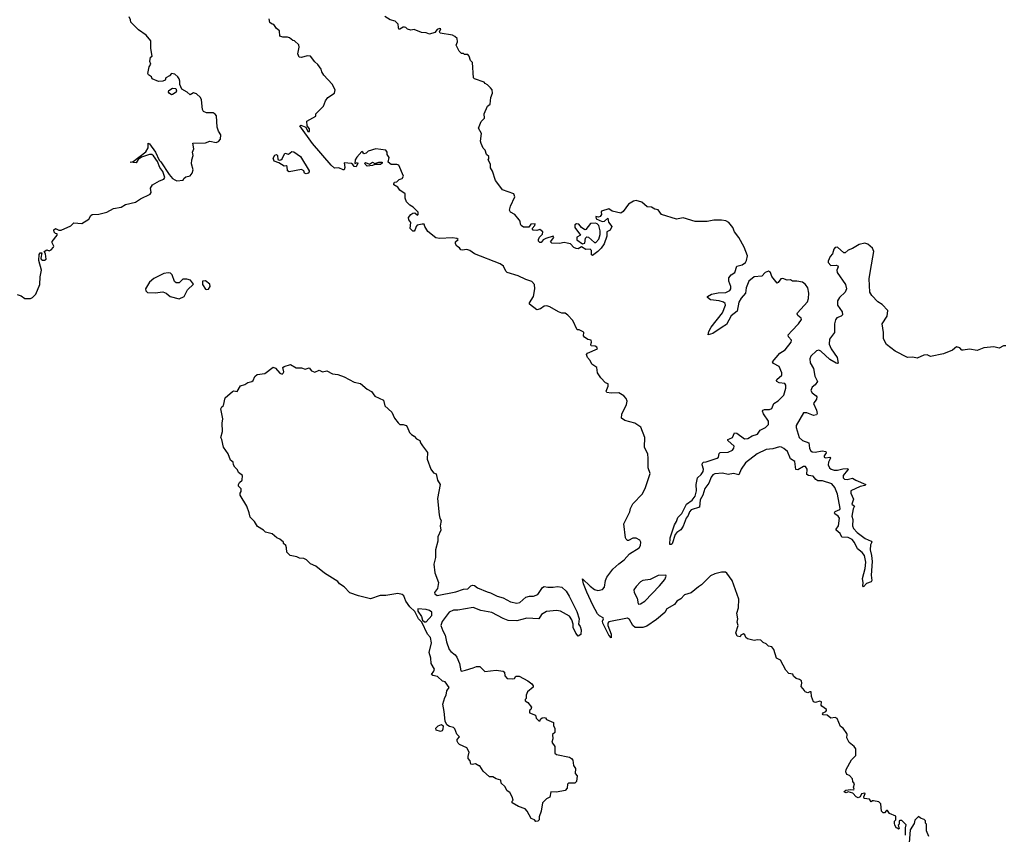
# Model space of a CAD drawing. Extents: x 2219101 to 2444320, y 201258 to 358766.
# Tile 70 of 256: x 2287687 to 2296692, y 229602 to 237058. Entities that reach past the tile are written whole.
import ezdxf

# ---------------------------------------------------------------- set-up
doc = ezdxf.new("R2010")
doc.units = 0

msp = doc.modelspace()

# ---------------------------------------------------------------- linework, layer by layer
at = {"layer": '0CON10XD'}
for points in [[(2287665, 234542.5), (2287701.7, 234531.7), (2287735, 234507.5), (2287785, 234506.7), (2287805, 234516.2), (2287834, 234545), (2287870.8, 234635), (2287874.2, 234705.8), (2287885.8, 234764.2), (2287860.8, 234855), (2287865, 234910), (2287875, 234922.5), (2287890, 234925), (2287881.2, 234875), (2287883.3, 234865), (2287895, 234856.2), (2287914.1, 234855.9), (2287930, 234865), (2287922.5, 234915), (2287910, 234935), (2287935, 234950), (2287955, 234942.5), (2287975, 234952.5), (2287997.5, 234975), (2288000, 234985), (2287982.5, 235015), (2287983, 235027), (2288030, 235085), (2288028.3, 235098.3), (2288015, 235100), (2288003, 235113), (2288000, 235135), (2288010, 235145), (2288015, 235147.5), (2288045, 235130), (2288065, 235130), (2288155, 235170), (2288183, 235197), (2288255, 235192.5), (2288319.3, 235230.7), (2288337.5, 235265), (2288350, 235275), (2288411.7, 235278.3), (2288485, 235297.5), (2288545, 235330), (2288615, 235342.5), (2288655, 235366.7), (2288745, 235388.8), (2288791.4, 235418.6), (2288879.5, 235460.5), (2288888.8, 235475), (2288883.5, 235515), (2288902.3, 235547.7), (2288965.7, 235584.3), (2289005, 235597.1), (2289015.4, 235614.6), (2288996.9, 235666.9), (2288970, 235705), (2288948.3, 235758.3), (2288910.8, 235810.8), (2288895, 235822.7), (2288875, 235824.6), (2288800.6, 235799.4), (2288771.1, 235778.9), (2288752.3, 235747.7), (2288697.5, 235755), (2288725, 235760), (2288841.3, 235848.7), (2288861.5, 235885), (2288861.9, 235928.1), (2288875, 235921.2), (2288930, 235845), (2288962.4, 235772.4), (2288977.8, 235757.8), (2289055, 235641.4), (2289083.8, 235605), (2289105, 235591.2), (2289125, 235583.3), (2289181.7, 235588.3), (2289187.5, 235605), (2289205, 235620), (2289245, 235627.5), (2289265.6, 235654.4), (2289273.8, 235685), (2289258.3, 235738.3), (2289261.2, 235775), (2289274, 235815), (2289268.8, 235845), (2289280, 235875), (2289271.7, 235928.3), (2289385, 235930), (2289425, 235946), (2289485, 235932.5), (2289505, 235943.3), (2289523.8, 235965), (2289526, 236005), (2289505, 236036.7), (2289491.4, 236075), (2289486.6, 236176.6), (2289474.3, 236194.3), (2289455, 236204), (2289395, 236204), (2289367.3, 236217.3), (2289358, 236235), (2289349.4, 236325), (2289341.4, 236345), (2289305, 236380), (2289275, 236386.7), (2289245, 236370), (2289217.5, 236395), (2289170.7, 236420.7), (2289150, 236465), (2289151.2, 236495), (2289145, 236517.5), (2289133.3, 236535), (2289105, 236557.5), (2289073.9, 236566.1), (2289056.4, 236543.6), (2289022.5, 236525), (2289016.7, 236503.3), (2288996.1, 236493.9), (2288955, 236491.2), (2288897.5, 236515), (2288892.5, 236535), (2288865, 236552.5), (2288857.5, 236565), (2288871.2, 236625), (2288885, 236650), (2288877.5, 236675), (2288883.3, 236715), (2288897.5, 236725), (2288886.7, 236795), (2288887.5, 236865), (2288843.3, 236915), (2288773.3, 236963.3), (2288704.1, 237034.1), (2288701.2, 237055), (2288686.7, 237085)], [(2292614.4, 234384.4), (2292535, 234430), (2292507.5, 234437.5), (2292482.5, 234435), (2292449.3, 234410.7), (2292415, 234400.8), (2292348, 234455), (2292348, 234465), (2292386, 234525), (2292399.2, 234595), (2292394.4, 234634.4), (2292372.1, 234662.1), (2292315, 234680), (2292244.4, 234714.4), (2292145, 234742.5), (2292132.9, 234755), (2292110.5, 234800.5), (2292081.9, 234821.9), (2291847.5, 234915), (2291805, 234946.2), (2291775, 234953.3), (2291735, 234947.5), (2291721.7, 234951.7), (2291710, 234970), (2291684.2, 234985), (2291671.2, 235005), (2291672.5, 235025), (2291697.5, 235045), (2291683.6, 235053.6), (2291645, 235061.9), (2291525, 235055.4), (2291492, 235062), (2291420.2, 235120.2), (2291391.2, 235165), (2291386.2, 235186.2), (2291367.5, 235187.5), (2291322.6, 235177.4), (2291311.4, 235165), (2291305, 235137.5), (2291295, 235123.3), (2291281.7, 235121.7), (2291257, 235147), (2291262.7, 235202.7), (2291246.7, 235225), (2291244.1, 235245.9), (2291263.3, 235275), (2291281.7, 235288.3), (2291300, 235290), (2291325, 235270), (2291332.5, 235275), (2291332.5, 235295), (2291285, 235342.5), (2291255, 235360), (2291225, 235390), (2291213.8, 235425), (2291212.5, 235465), (2291165, 235497.5), (2291146.4, 235526.4), (2291110, 235545), (2291107.5, 235555), (2291115, 235570), (2291135, 235572.5), (2291157.5, 235595), (2291184.4, 235605.6), (2291196.2, 235625), (2291155.6, 235725.6), (2291135, 235732.9), (2291085, 235733.3), (2291056.7, 235755), (2291066.7, 235795), (2291047.5, 235825), (2291047.5, 235845), (2291035, 235863.3), (2290944.2, 235874.2), (2290874.2, 235855.8), (2290855, 235837.5), (2290835, 235830), (2290826, 235846), (2290815, 235850), (2290769.8, 235800.2), (2290756, 235775), (2290751.7, 235741.7), (2290775, 235750), (2290780, 235745), (2290765, 235710), (2290745, 235713.8), (2290733.3, 235733.3), (2290720, 235740), (2290655, 235747.5), (2290661.2, 235705), (2290655.8, 235684.2), (2290646.4, 235683.6), (2290605, 235702), (2290565, 235700), (2290535, 235725.8), (2290364, 235924), (2290250, 236085), (2290257, 236093), (2290304.1, 236074.1), (2290323.3, 236035), (2290336, 236035), (2290338.3, 236058.3), (2290316, 236086), (2290312.5, 236127.5), (2290396.2, 236173.8), (2290396.7, 236195), (2290465, 236267.5), (2290483.3, 236315), (2290505.9, 236344.1), (2290567.5, 236385), (2290573.3, 236415), (2290545, 236466.7), (2290469.5, 236549.5), (2290450.5, 236580.5), (2290443.8, 236605), (2290415, 236647.5), (2290385, 236673.3), (2290345, 236722.5), (2290315, 236726.7), (2290265, 236711.2), (2290243.3, 236713.3), (2290231.2, 236745), (2290243.3, 236805), (2290238.8, 236828.8), (2290200, 236865), (2290185, 236867.5), (2290155, 236890), (2290135, 236896.2), (2290095, 236896.7), (2290066.7, 236906.7), (2290062.5, 236955), (2290037, 236977), (2290010, 237015), (2289995, 237017.5), (2289975, 237032.5), (2289970, 237065)], [(2293799.1, 232520.9), (2293782.8, 232497.2), (2293755, 232423.8), (2293735, 232389.2), (2293696.6, 232363.4), (2293683.1, 232346.9), (2293655, 232261.2), (2293645, 232253.3), (2293633.3, 232253.3), (2293636.9, 232315), (2293675.6, 232435), (2293694.5, 232465), (2293705, 232500.6), (2293742.2, 232537.8), (2293785, 232623.1), (2293838.2, 232661.8), (2293863.3, 232696.7), (2293876.2, 232745), (2293873.7, 232805), (2293884.5, 232865), (2293920.6, 232895), (2293936.6, 232923.4), (2293940.5, 232945), (2293927.5, 232985), (2293930.6, 232999.4), (2293940.3, 233009.7), (2293965, 233012.2), (2294065.8, 233044.2), (2294076.7, 233055), (2294085, 233087.5), (2294093.3, 233096.7), (2294165, 233099.3), (2294205, 233119.1), (2294219.1, 233135), (2294222.2, 233155), (2294164.3, 233205), (2294164, 233215), (2294177.6, 233222.4), (2294207.5, 233235), (2294225, 233277.5), (2294245, 233272.5), (2294315, 233221.5), (2294345, 233223.8), (2294385, 233248), (2294435, 233265.8), (2294460, 233300), (2294508.1, 233325), (2294535, 233353.1), (2294534.7, 233384.7), (2294489.8, 233449.8), (2294481.1, 233475), (2294484.2, 233485), (2294498.9, 233491.1), (2294545, 233490.5), (2294565, 233499.2), (2294585.4, 233544.6), (2294625, 233569.5), (2294675, 233622.7), (2294695.3, 233685.3), (2294694, 233714), (2294685, 233728.5), (2294633.3, 233735), (2294611.9, 233745), (2294608.1, 233755), (2294612.9, 233765), (2294657.1, 233802.9), (2294658.7, 233825), (2294633.9, 233883.9), (2294581.5, 233911.5), (2294572.6, 233927.4), (2294637.8, 234005), (2294688.9, 234035), (2294743.1, 234105), (2294746.2, 234125), (2294719.6, 234155), (2294714.7, 234175), (2294749.4, 234210.6), (2294810.4, 234275), (2294838, 234315), (2294834.2, 234325), (2294805, 234349.2), (2294798.1, 234365), (2294800.8, 234375), (2294893.3, 234475), (2294902.4, 234505), (2294904.7, 234555.3), (2294895, 234604.3), (2294873.2, 234635), (2294845, 234654.1), (2294795, 234666.1), (2294755.6, 234665.6), (2294735, 234675.6), (2294705, 234673.8), (2294665, 234690.5), (2294648, 234685), (2294625, 234651.2), (2294615, 234646.7), (2294566.7, 234706.7), (2294552.2, 234745), (2294535, 234755.5), (2294506, 234745), (2294475, 234709.2), (2294405, 234705.3), (2294355.4, 234665), (2294331.3, 234605), (2294324.4, 234555), (2294285, 234510.5), (2294265, 234471.4), (2294250.2, 234389.8), (2294195, 234348.5), (2294150.9, 234269.1), (2294110.6, 234245), (2294025, 234185.6), (2293982.5, 234175), (2293989.4, 234205), (2294010, 234245), (2294113.1, 234375), (2294142.3, 234445), (2294139.2, 234459.2), (2294122.2, 234472.2), (2294085, 234484.1), (2294006, 234495), (2293978.8, 234515), (2293976.7, 234525), (2294015, 234546.4), (2294075, 234558.7), (2294145, 234561.6), (2294180.4, 234579.6), (2294189.6, 234595), (2294191.8, 234615), (2294173.3, 234665), (2294173.3, 234695), (2294195, 234721.9), (2294226.4, 234743.7), (2294247.1, 234802.9), (2294295.3, 234814.7), (2294324.4, 234835), (2294335.5, 234855), (2294344, 234895), (2294312.3, 234975), (2294263.4, 235063.4), (2294225.3, 235115), (2294208.8, 235155), (2294172.8, 235202.8), (2294144.4, 235215.6), (2294105, 235222.1), (2294035, 235222.5), (2293975, 235211), (2293865, 235209.7), (2293755, 235244.7), (2293695, 235232.2), (2293556.9, 235275), (2293527.2, 235317.2), (2293495, 235324.7), (2293465, 235341.7), (2293426.1, 235346.1), (2293376.2, 235386.2), (2293325, 235404.2), (2293302.1, 235397.9), (2293255, 235370), (2293205, 235300.8), (2293185, 235286), (2293104.5, 235304.5), (2293075, 235327.5), (2293008.8, 235305), (2293004.3, 235295), (2293007.8, 235275), (2292995, 235255.6), (2292980.8, 235250.8), (2292955, 235257.5), (2292960, 235235), (2293015, 235210), (2293036.6, 235213.4), (2293065, 235240), (2293072, 235205), (2293101.2, 235165), (2293087.7, 235132.3), (2293057.5, 235115), (2293056.2, 235075), (2293031.4, 235005), (2293005, 234966), (2292975, 234936), (2292925, 234900), (2292916.7, 234906.7), (2292916.9, 234945), (2292905, 234957.8), (2292865, 234953.8), (2292825, 234977.5), (2292795, 234960), (2292775, 234962.5), (2292755, 234972.5), (2292725, 235007.5), (2292693.3, 235013.3), (2292665, 235017.1), (2292625, 235008), (2292552.3, 235012.3), (2292542.5, 235025), (2292571.2, 235065), (2292565.7, 235075.7), (2292498.8, 235055), (2292475, 235042.5), (2292455, 235020), (2292445, 235018), (2292432.1, 235032.1), (2292430.8, 235045), (2292442.1, 235067.9), (2292467.1, 235095), (2292472, 235115), (2292445, 235136.7), (2292415, 235128), (2292382, 235132), (2292372.5, 235147.5), (2292396.7, 235175), (2292400, 235190), (2292362.5, 235185), (2292342.5, 235157.5), (2292295, 235160), (2292273.6, 235173.6), (2292266.7, 235185), (2292263.8, 235215), (2292255, 235226.7), (2292216.7, 235275), (2292175, 235296), (2292166.7, 235315), (2292175, 235350), (2292216.7, 235435), (2292207.5, 235465), (2292101.3, 235501.3), (2292059.3, 235559.3), (2292037.5, 235585), (2292011.7, 235671.7), (2291993, 235703), (2291992.5, 235735), (2291970, 235775), (2291977, 235783), (2291977.5, 235805), (2291957.5, 235825), (2291942.5, 235865), (2291925, 235882.5), (2291906.7, 235925), (2291900, 235945), (2291910, 236015), (2291882, 236065), (2291906.2, 236125), (2291936.7, 236155), (2291936.2, 236195), (2291964.2, 236265), (2291990, 236285), (2291994.3, 236345.7), (2292012.5, 236385), (2292006.7, 236415), (2291992.5, 236435), (2291965, 236462.5), (2291943.6, 236473.6), (2291935, 236486.7), (2291846.7, 236516.7), (2291836.2, 236526.2), (2291827.5, 236665), (2291810, 236685), (2291797.5, 236725), (2291785, 236740), (2291755, 236740), (2291747, 236747), (2291728.3, 236748.3), (2291705, 236770), (2291680, 236825), (2291690, 236855), (2291686.7, 236885), (2291667.5, 236905), (2291645, 236916), (2291532.5, 236935), (2291526.7, 236945), (2291537.5, 236975), (2291527.5, 236977.5), (2291505, 236969.2), (2291485, 236938.8), (2291435, 236925.8), (2291405, 236938.6), (2291360.7, 236940.7), (2291295, 236967.5), (2291265, 236962.5), (2291235, 236970), (2291217, 236987), (2291205, 236990), (2291195, 236990), (2291165, 236970), (2291155, 236970), (2291150, 236985), (2291147, 237017), (2291120, 237045), (2291075, 237057.5), (2291025, 237086.7)], [(2289075, 236371.2), (2289054.1, 236384.1), (2289048.8, 236395), (2289051.7, 236408.3), (2289085, 236431.2), (2289115, 236427.5), (2289121.2, 236405), (2289116.7, 236395), (2289085, 236373.3), (2289075, 236371.2)], [(2290307.5, 235647.5), (2290291.7, 235651.7), (2290286.7, 235675), (2290262.7, 235687.3), (2290152.5, 235665), (2290136.7, 235675), (2290132.5, 235715), (2290125, 235720), (2290105, 235717.5), (2290057, 235747), (2290015, 235762.5), (2290005, 235790), (2290021.7, 235818.3), (2290035, 235822.5), (2290046.2, 235815), (2290048.8, 235778.8), (2290061.2, 235771.2), (2290075, 235773.8), (2290086.9, 235783.1), (2290112.5, 235835), (2290145, 235826.7), (2290175, 235852.5), (2290195, 235847.5), (2290255, 235804.4), (2290333.3, 235675), (2290335.8, 235664.2), (2290325, 235653.3), (2290307.5, 235647.5)], [(2290865, 235716.7), (2290846.7, 235735), (2290844, 235745), (2290850.8, 235749.2), (2290885, 235736.2), (2290915, 235752.5), (2290935, 235742.5), (2290970, 235755), (2291002.5, 235752.5), (2291003.3, 235745), (2290987.4, 235732.6), (2290935, 235732), (2290915, 235724.4), (2290865, 235716.7)], [(2292835, 235007.5), (2292855, 235013.3), (2292862.7, 235057.3), (2292875, 235070), (2292888.3, 235068.3), (2292945, 235020), (2292955, 235020), (2292985, 235048.8), (2292997.1, 235092.9), (2292995.4, 235125), (2292984.6, 235174.6), (2292969.1, 235189.1), (2292954.2, 235195.8), (2292908, 235192), (2292865, 235136.2), (2292855, 235133.8), (2292824.5, 235154.5), (2292801.2, 235185), (2292780.7, 235189.3), (2292765, 235178.8), (2292764.4, 235155), (2292816.1, 235086.1), (2292782.9, 235067.1), (2292783, 235043), (2292835, 235007.5)], [(2296705, 234072), (2296685, 234072.7), (2296645, 234052.5), (2296595, 234063.5), (2296504.3, 234054.3), (2296445, 234030), (2296375, 234043.1), (2296315, 234032), (2296304.2, 234034.2), (2296285.7, 234055.7), (2296255, 234062.5), (2296216.6, 234033.4), (2296135, 233998.8), (2296016, 233976), (2295985, 233991.2), (2295955, 233988), (2295895, 233960.8), (2295855, 233968.8), (2295805, 233966), (2295693.6, 234023.6), (2295615.8, 234085.8), (2295585.9, 234135.9), (2295587.8, 234195), (2295575.6, 234275), (2295621.5, 234345), (2295626.4, 234395), (2295575, 234450.9), (2295535, 234476.4), (2295480, 234535), (2295460.9, 234565), (2295454.6, 234685), (2295466.9, 234763.1), (2295498.5, 234935), (2295485, 234966), (2295443.2, 235003.2), (2295415, 235011.4), (2295365, 235001.1), (2295305, 234963.3), (2295265, 234947.5), (2295235, 234922.5), (2295223.9, 234923.9), (2295165, 234977.1), (2295145, 234974), (2295131.7, 234958.3), (2295121.2, 234915), (2295100.5, 234889.5), (2295081.1, 234848.9), (2295080.6, 234835), (2295105, 234808.9), (2295155, 234810), (2295168.6, 234805), (2295172.5, 234795), (2295160, 234765), (2295162.9, 234745), (2295239.5, 234635), (2295248.8, 234595), (2295236.2, 234565), (2295185, 234516.5), (2295166.9, 234485), (2295166.9, 234445), (2295207.5, 234385), (2295213.1, 234356.9), (2295200, 234345), (2295161.6, 234328.4), (2295148.6, 234311.4), (2295139, 234275), (2295138.5, 234195), (2295092.2, 234135), (2295089, 234089), (2295107.3, 234045), (2295162.9, 233965), (2295171.2, 233915), (2295165, 233910), (2295155, 233913.3), (2295095, 233946.4), (2295015, 234022.7), (2294995, 234032.5), (2294975, 234025.6), (2294922.8, 233977.2), (2294914, 233955), (2294916.7, 233916.7), (2294946.9, 233865), (2294958.2, 233795), (2294984.2, 233745), (2294963.3, 233716.7), (2294934.4, 233695), (2294923.5, 233665), (2294935, 233641.4), (2294972, 233615), (2294977.5, 233605), (2294972.9, 233585), (2294945.7, 233545), (2294973.1, 233485), (2294980, 233455), (2294975, 233442.5), (2294945.8, 233435.8), (2294885, 233459.4), (2294855, 233458.6), (2294789.6, 233345), (2294789.6, 233325), (2294816.7, 233235), (2294845, 233205.6), (2294905, 233186), (2294910.9, 233135), (2294920, 233115), (2294935, 233103.1), (2294960.8, 233100.8), (2295025, 233112.7), (2295058.8, 233105), (2295062, 233095), (2295044.2, 233065), (2295044.2, 233055), (2295057.7, 233047.7), (2295095, 233053.3), (2295103.3, 233045), (2295083.1, 233006.9), (2295080, 232985), (2295092.7, 232955), (2295108.6, 232945), (2295135, 232935.9), (2295165, 232934.7), (2295215, 232948.2), (2295259.7, 232949.7), (2295263.8, 232945), (2295257.5, 232935), (2295218.5, 232885), (2295219.5, 232865), (2295231.3, 232851.3), (2295255, 232848.8), (2295305, 232861.4), (2295333, 232843), (2295426.7, 232805), (2295417.5, 232795), (2295375, 232786.9), (2295287.8, 232745), (2295287.1, 232725), (2295311.2, 232668.8), (2295297.5, 232625), (2295322.5, 232605), (2295308.2, 232581.8), (2295297.3, 232515), (2295305.4, 232485), (2295302.7, 232425), (2295312, 232402), (2295345, 232364.5), (2295420.8, 232310.8), (2295475.7, 232285), (2295479.2, 232275), (2295468.3, 232251.7), (2295466.4, 232205), (2295476.8, 232155), (2295482.2, 232097.8), (2295473.1, 231975), (2295481.2, 231925), (2295475.7, 231914.3), (2295433, 231897), (2295405, 231868.8), (2295396.7, 231875), (2295402, 231905), (2295395.8, 231945), (2295419.1, 232035), (2295426.1, 232093.9), (2295412.9, 232155), (2295392.2, 232182.2), (2295349.2, 232215), (2295322.6, 232272.6), (2295299.1, 232299.1), (2295265, 232317.9), (2295205, 232322), (2295192.2, 232355), (2295155.6, 232385), (2295155.6, 232395), (2295174.1, 232425.9), (2295184.7, 232495), (2295173.9, 232513.9), (2295142.5, 232535), (2295137.5, 232545), (2295144.6, 232555.4), (2295188.8, 232575), (2295191.2, 232585), (2295166.8, 232715), (2295141.9, 232775), (2295115, 232810.3), (2295027.7, 232837.7), (2294985, 232838.5), (2294968.9, 232848.9), (2294945, 232880.6), (2294902.3, 232887.7), (2294885.6, 232895.6), (2294888.5, 232945), (2294875, 232968.5), (2294855, 232969.2), (2294805, 232937.5), (2294785, 232941.2), (2294775, 233013.8), (2294735, 233037.8), (2294710, 233105), (2294675, 233134.3), (2294655, 233146), (2294635, 233148.8), (2294575, 233130.5), (2294515, 233125.2), (2294433.1, 233085), (2294325, 233001.1), (2294285, 232943.1), (2294265, 232892.9), (2294215, 232904.3), (2294165, 232895.2), (2294115, 232909.1), (2294045, 232900.9), (2294027.3, 232892.7), (2294010.5, 232869.5), (2293988.6, 232815), (2293952, 232768), (2293935.7, 232705), (2293910.8, 232665), (2293904.6, 232595.4), (2293828, 232572), (2293812.5, 232555), (2293799.1, 232520.9)], [(2289145, 234502.5), (2289190, 234525), (2289222.5, 234585), (2289277, 234637), (2289247.5, 234675), (2289215, 234683.3), (2289178.3, 234681.7), (2289145, 234650), (2289118.3, 234648.3), (2289103, 234663), (2289082.5, 234722.5), (2289067, 234737), (2289045, 234740), (2289005, 234734), (2288915, 234690), (2288873.2, 234656.8), (2288838.8, 234595), (2288840, 234575), (2288855, 234560), (2288925, 234558.8), (2288996.1, 234566.1), (2289026.1, 234556.1), (2289063, 234523), (2289145, 234502.5)], [(2289397, 234587), (2289415, 234590), (2289430, 234615), (2289425, 234637.5), (2289385, 234666.7), (2289360, 234665), (2289357.5, 234635), (2289385, 234592.5), (2289397, 234587)], [(2295787.5, 229595), (2295787, 229663), (2295795, 229690), (2295755, 229730), (2295735, 229730), (2295730, 229725), (2295730, 229695), (2295720, 229685), (2295730, 229655), (2295725, 229650), (2295715, 229660), (2295705, 229660), (2295690, 229685), (2295687.5, 229705), (2295688.3, 229721.7), (2295700, 229735), (2295698.3, 229768.3), (2295643.3, 229793.3), (2295625, 229820), (2295615, 229820), (2295595, 229800), (2295585, 229800), (2295570, 229815), (2295561.7, 229881.7), (2295545, 229900), (2295495, 229910), (2295485, 229910), (2295475, 229900), (2295460, 229925), (2295411.2, 229931.2), (2295406.7, 229945), (2295420, 229975), (2295415, 229980), (2295385, 229972.5), (2295373.8, 229945), (2295355, 229937.1), (2295336, 229945), (2295308, 229978), (2295265, 229990), (2295245, 229983.1), (2295229.3, 229989.3), (2295226.7, 229995), (2295242.5, 230007.5), (2295285, 230013.3), (2295315, 230010), (2295320, 230015), (2295312.5, 230035), (2295322.5, 230065), (2295307.5, 230085), (2295305, 230110), (2295275, 230140), (2295250.7, 230150.7), (2295242.5, 230175), (2295246.7, 230195), (2295293.8, 230285), (2295334.2, 230325), (2295332.5, 230385), (2295320, 230405), (2295271.5, 230441.5), (2295251.4, 230485), (2295256, 230515), (2295252, 230525), (2295218.8, 230575), (2295195, 230590), (2295161.9, 230661.9), (2295145, 230671.4), (2295105, 230666), (2295072.2, 230692.2), (2295033.8, 230695), (2295029.2, 230705), (2295035, 230713.8), (2295058.8, 230725), (2295067.1, 230735), (2295065.6, 230745.6), (2295022.5, 230775), (2295017.5, 230785), (2295020, 230815), (2295005, 230820), (2294965, 230810), (2294947.5, 230815), (2294927.5, 230865), (2294926.7, 230905), (2294913.6, 230906.4), (2294895, 230897.5), (2294870, 230905), (2294865, 230920), (2294833.8, 230955), (2294841.2, 230985), (2294836, 231006), (2294819.5, 231019.5), (2294787.5, 231027.5), (2294765, 231050), (2294757.5, 231067.5), (2294722.5, 231075), (2294692.5, 231105), (2294646.4, 231196.4), (2294608.8, 231215), (2294583.9, 231293.9), (2294565, 231317.5), (2294533.9, 231323.9), (2294512.5, 231345), (2294485, 231356.7), (2294465, 231380), (2294435, 231382.5), (2294405, 231376.7), (2294342, 231392), (2294327.5, 231405), (2294319.3, 231429.3), (2294306.4, 231436.4), (2294283.6, 231426.4), (2294275, 231410), (2294250, 231415), (2294237.5, 231445), (2294257.5, 231515), (2294250, 231545), (2294253.3, 231575), (2294246.7, 231625), (2294261.2, 231675), (2294264, 231755), (2294202.5, 231925), (2294153, 231993), (2294141.7, 232001.7), (2294105, 232002.5), (2294045, 231986.7), (2294005, 231967.5), (2293922.9, 231887.1), (2293895, 231868.7), (2293828.2, 231811.8), (2293765.7, 231794.3), (2293732.7, 231757.3), (2293697.5, 231735), (2293674.2, 231705.8), (2293605, 231665.6), (2293586.8, 231633.2), (2293511.7, 231568.3), (2293422.7, 231507.3), (2293385, 231496.2), (2293315, 231494.5), (2293293.1, 231513.1), (2293265, 231569.5), (2293245, 231582.1), (2293075, 231546.2), (2293066.4, 231533.6), (2293065.4, 231515), (2293097.3, 231435), (2293095, 231400), (2293075, 231426), (2293018.8, 231535), (2293016.3, 231553.7), (2293026.7, 231575), (2293023.8, 231585), (2292990.6, 231600.6), (2292971.2, 231621.2), (2292928.3, 231698.3), (2292875, 231817.1), (2292842.3, 231895), (2292835, 231940), (2292902.8, 231872.8), (2292945, 231843.8), (2292975, 231834.5), (2293017.3, 231842.7), (2293036.2, 231865), (2293045.4, 231924.6), (2293057.5, 231955), (2293111.7, 232028.3), (2293165, 232078.6), (2293216.2, 232115), (2293265, 232168.8), (2293353.3, 232225), (2293363.8, 232245), (2293366.7, 232276.7), (2293360, 232295), (2293325, 232312.5), (2293295, 232312.5), (2293255, 232292.5), (2293245, 232292.5), (2293233.6, 232303.6), (2293227.5, 232315), (2293213.3, 232445), (2293267.5, 232555), (2293273.8, 232585), (2293295, 232627.5), (2293381.7, 232718.3), (2293410, 232775), (2293452, 232905), (2293434, 232955), (2293435.8, 233044.2), (2293430.5, 233080.5), (2293400, 233145), (2293403.8, 233235), (2293367.3, 233327.3), (2293313.3, 233365), (2293220.5, 233390.5), (2293191.2, 233411.2), (2293193.4, 233446.6), (2293237.5, 233535), (2293241.4, 233565), (2293235, 233591.2), (2293211.2, 233615), (2293165, 233641.4), (2293095, 233638.6), (2293056.1, 233646.1), (2293051.7, 233658.3), (2293067.5, 233705), (2293067.5, 233725), (2293043.6, 233733.6), (2293001.2, 233781.2), (2292970, 233825), (2292963.8, 233875), (2292920, 233905), (2292905, 233940), (2292880, 233965), (2292870, 233995), (2292880, 234005), (2292970, 234045), (2292965, 234060), (2292949.3, 234069.3), (2292913.6, 234073.6), (2292910, 234085), (2292917.5, 234105), (2292912.5, 234125), (2292882.3, 234132.3), (2292851.4, 234151.4), (2292842, 234165), (2292845.8, 234195), (2292840.5, 234200.5), (2292805, 234220), (2292785, 234220), (2292746, 234305), (2292700, 234355), (2292675, 234372), (2292645, 234372.9), (2292614.4, 234384.4)], [(2292408.3, 229718.3), (2292396.2, 229736.2), (2292365, 229747.5), (2292327.5, 229815), (2292310, 229835), (2292248.3, 229858.3), (2292191.7, 229891.7), (2292190, 229905), (2292200, 229915), (2292190, 229945), (2292170, 229985), (2292145, 230000), (2292125, 230040), (2292091.7, 230071.7), (2292088.3, 230098.3), (2292045, 230110), (2292015, 230127.5), (2291985, 230130), (2291925, 230180), (2291895, 230230), (2291885, 230230), (2291855, 230247.5), (2291825, 230240), (2291813.6, 230243.6), (2291807.5, 230275), (2291790, 230295), (2291787.5, 230315), (2291797.5, 230355), (2291777.5, 230395), (2291710, 230425), (2291697, 230437), (2291687.5, 230455), (2291688.3, 230471.7), (2291710, 230495), (2291685, 230520), (2291667, 230567), (2291655, 230580), (2291618.3, 230588.3), (2291592.5, 230605), (2291577, 230637), (2291570, 230725), (2291556.7, 230795), (2291573.8, 230855), (2291586.2, 230875), (2291594, 230915), (2291613.3, 230945), (2291578.1, 230998.1), (2291554, 231005), (2291506.9, 231046.9), (2291465, 231056), (2291454, 231064), (2291474.6, 231095.4), (2291479.5, 231115), (2291449.5, 231165), (2291448, 231215), (2291432, 231265), (2291453.9, 231356.1), (2291443.6, 231403.6), (2291415.6, 231435.6), (2291363.9, 231543.9), (2291335, 231573.8), (2291300.8, 231640.8), (2291256.2, 231685), (2291217.5, 231735), (2291198.8, 231785), (2291185, 231796.7), (2291146.4, 231806.4), (2291035, 231786.7), (2290985, 231786.7), (2290895, 231757.5), (2290785, 231783.8), (2290705, 231813.8), (2290655, 231867.5), (2290612.5, 231895), (2290595, 231917.5), (2290473.9, 231993.9), (2290396.1, 232056.1), (2290345, 232076.7), (2290310, 232115), (2290285, 232127.5), (2290245, 232130), (2290221.7, 232141.7), (2290160, 232155), (2290130, 232185), (2290127.5, 232225), (2290120, 232245), (2290100, 232265), (2290100, 232275), (2290067.5, 232305), (2290040, 232315), (2289995, 232352.5), (2289935, 232367.5), (2289916.1, 232386.1), (2289860.8, 232420.8), (2289833.3, 232465), (2289794, 232505), (2289786.2, 232545), (2289763.3, 232605), (2289703.8, 232705), (2289702.5, 232725), (2289711.7, 232738.3), (2289712.5, 232765), (2289689.3, 232789.3), (2289687, 232803), (2289697, 232823), (2289721.2, 232845), (2289723.8, 232885), (2289687.5, 232915), (2289678.2, 232938.2), (2289655, 232963.3), (2289642.5, 232985), (2289638.8, 233008.8), (2289615, 233026.7), (2289592, 233085), (2289552, 233145), (2289536, 233215), (2289526, 233235), (2289541.9, 233288.1), (2289538.1, 233365), (2289544.4, 233405), (2289527.5, 233495), (2289535, 233513.3), (2289552, 233528), (2289565, 233596.2), (2289632, 233655), (2289645, 233660.6), (2289675, 233655.7), (2289705, 233708.1), (2289745, 233717.5), (2289773.9, 233736.1), (2289810.6, 233745), (2289821.8, 233755), (2289838.1, 233791.9), (2289858.6, 233811.4), (2289929.2, 233819.2), (2290005, 233877.8), (2290027.4, 233867.4), (2290065, 233822.1), (2290086, 233814), (2290098, 233822), (2290102.7, 233835), (2290095, 233876), (2290105, 233884.3), (2290165, 233900.8), (2290215, 233870.4), (2290265, 233870.4), (2290299.2, 233860.8), (2290335, 233871.2), (2290354.6, 233844.6), (2290385, 233832.2), (2290425, 233848.8), (2290455, 233835.8), (2290495, 233843.3), (2290546.8, 233816.8), (2290595, 233810), (2290655, 233788.8), (2290745, 233741.2), (2290805, 233728.8), (2290865, 233677.5), (2290903.9, 233653.9), (2290935, 233613.3), (2291013.3, 233575), (2291026.7, 233525), (2291090, 233465), (2291115, 233410), (2291147, 233367), (2291165, 233352.5), (2291195, 233352.5), (2291220, 233345), (2291231.7, 233331.7), (2291250.7, 233280.7), (2291270.7, 233260.7), (2291295, 233247.5), (2291315, 233222.5), (2291347.5, 233205), (2291352.5, 233185), (2291371.7, 233158.3), (2291416.4, 233096.4), (2291412.5, 233035), (2291446.7, 232945), (2291470.7, 232910.7), (2291495, 232902.5), (2291507.5, 232845), (2291531.2, 232805), (2291506.7, 232675), (2291523.3, 232525), (2291530, 232495), (2291543, 232473), (2291532.5, 232425), (2291540, 232385), (2291512.5, 232325), (2291512.5, 232285), (2291490, 232205), (2291488.8, 232135), (2291474.3, 232075), (2291485, 231996.7), (2291518.3, 231908.3), (2291507.4, 231852.6), (2291480.8, 231815), (2291482.3, 231802.3), (2291505, 231788.8), (2291675, 231821.2), (2291745, 231847.5), (2291785, 231849.4), (2291813.1, 231876.9), (2291828, 231882), (2291845, 231880), (2291875, 231858.5), (2291961.9, 231821.9), (2291993.9, 231813.9), (2292055, 231782.7), (2292108.2, 231768.2), (2292175, 231731.5), (2292235, 231718.6), (2292261.2, 231725), (2292315, 231771.5), (2292348.7, 231781.3), (2292386.8, 231783.2), (2292425, 231798), (2292468.7, 231861.3), (2292485, 231871.4), (2292516, 231864), (2292565, 231862.9), (2292605, 231870.6), (2292645, 231864.4), (2292685, 231826.5), (2292712.6, 231782.6), (2292781.4, 231641.4), (2292802.8, 231575), (2292796.6, 231526.6), (2292813.3, 231505), (2292822.9, 231475), (2292818.3, 231431.7), (2292795, 231416.7), (2292772.2, 231442.2), (2292750, 231495), (2292750, 231525), (2292738, 231565), (2292715, 231600), (2292633.3, 231645), (2292595, 231650.8), (2292505, 231641.8), (2292460, 231615), (2292435, 231574), (2292325, 231580.8), (2292234.4, 231555.6), (2292155, 231560), (2292108.3, 231578.3), (2292005, 231633.3), (2291905, 231652.3), (2291835, 231679.3), (2291695.4, 231654.6), (2291655, 231654.3), (2291616.2, 231635), (2291549.8, 231550.2), (2291540, 231515), (2291555.5, 231465.5), (2291579.4, 231425), (2291590, 231365), (2291614.6, 231294.6), (2291630, 231275), (2291670, 231245), (2291685, 231222.9), (2291708.9, 231165), (2291720, 231100), (2291726.4, 231096.4), (2291763.3, 231103.3), (2291834.2, 231125.8), (2291865, 231137.9), (2291895, 231136.9), (2291941.2, 231091.2), (2292043.8, 231103.8), (2292110, 231095), (2292120, 231085), (2292123, 231053), (2292145, 231030), (2292195.8, 231024.2), (2292211.2, 231028.8), (2292225, 231050), (2292255, 231050), (2292335, 231007.5), (2292369.3, 230979.3), (2292381.7, 230961.7), (2292381.7, 230948.3), (2292332.5, 230905), (2292320, 230875), (2292320, 230845), (2292310, 230835), (2292310, 230825), (2292335, 230810), (2292367, 230767), (2292362.5, 230745), (2292350, 230735), (2292350, 230715), (2292403, 230693), (2292410, 230665), (2292435, 230640), (2292448.3, 230641.7), (2292450, 230655), (2292465, 230670), (2292485, 230672.5), (2292495, 230670), (2292505, 230652.5), (2292570, 230625), (2292570, 230595), (2292580, 230575), (2292580, 230535), (2292560, 230515), (2292562.5, 230475), (2292553.3, 230445), (2292582.5, 230405), (2292580, 230345), (2292595, 230332.5), (2292715, 230310), (2292735, 230297.5), (2292745, 230280), (2292753, 230233), (2292770, 230205), (2292768.3, 230158.3), (2292786.4, 230136.4), (2292780, 230085), (2292765, 230070), (2292705, 230070), (2292698.3, 230061.7), (2292692.5, 230025), (2292675, 230002.5), (2292595, 229987.5), (2292545, 229990), (2292536.4, 229943.6), (2292503.6, 229926.4), (2292468.3, 229891.7), (2292456.4, 229813.6), (2292437, 229763), (2292436.4, 229733.6), (2292425, 229722.5), (2292408.3, 229718.3)], [(2293348.6, 231708.6), (2293365, 231711.6), (2293405, 231737.1), (2293539, 231875), (2293588.2, 231935), (2293600, 231965), (2293595, 231973.3), (2293525, 231972), (2293453.8, 231935), (2293385, 231925.4), (2293365, 231912.7), (2293325, 231870), (2293305, 231838.8), (2293305.3, 231815), (2293333.3, 231765), (2293343, 231713), (2293348.6, 231708.6)], [(2291405, 231548), (2291455.7, 231605), (2291455.6, 231635), (2291435, 231651.8), (2291405, 231660.6), (2291327.5, 231665), (2291328.8, 231645), (2291361.2, 231595), (2291371.2, 231561.2), (2291388.3, 231548.3), (2291405, 231548)], [(2291535, 230542.5), (2291497, 230557), (2291493, 230573), (2291515, 230596.7), (2291545, 230607.5), (2291560, 230595), (2291557.5, 230565), (2291549.3, 230550.7), (2291535, 230542.5)], [(2296001.7, 229581.7), (2295980, 229635), (2295980, 229695), (2295970, 229705), (2295970, 229725), (2295958.3, 229738.3), (2295925, 229750), (2295906.7, 229766.7), (2295875, 229732.5), (2295867.5, 229702.5), (2295830.6, 229645), (2295821.9, 229525)]]:
    msp.add_lwpolyline(points, dxfattribs=at)

doc.saveas('drawing.dxf')
